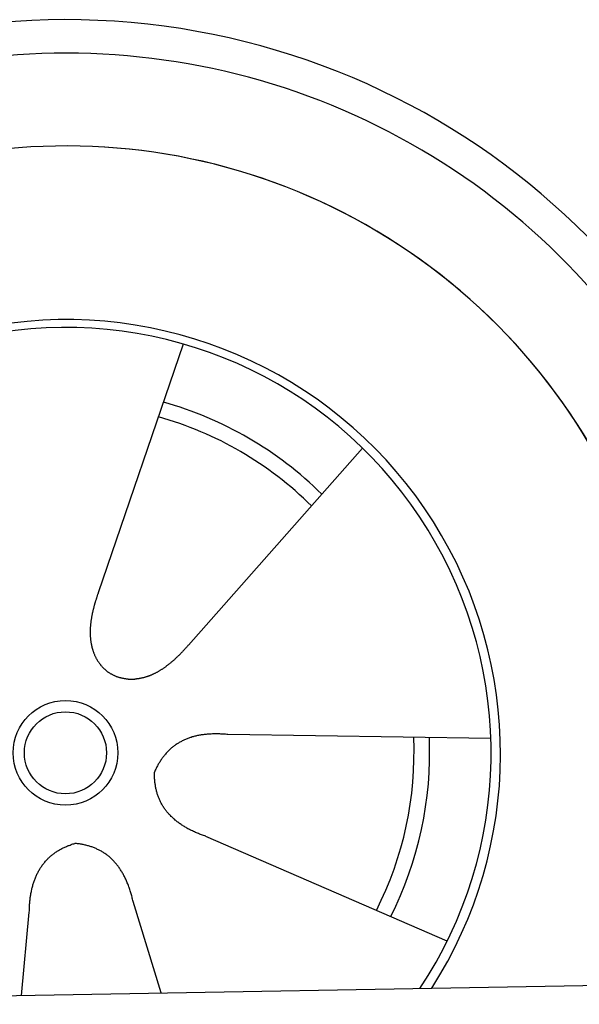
# Model space of a CAD drawing. Extents: x 1073 to 6773, y 5991 to 11616.
# Tile 53 of 58: x 4734 to 5056, y 10279 to 10846. Entities that reach past the tile are written whole.
import ezdxf

# ---------------------------------------------------------------- set-up
doc = ezdxf.new("R2010")
doc.units = 0
doc.layers.get('0').update_dxf_attribs({"linetype": 'CONTINUOUS'})
doc.layers.add('CAR', color=10, linetype='CONTINUOUS')

msp = doc.modelspace()

# ---------------------------------------------------------------- linework, layer by layer
msp.add_line((4651.05, 10283.01), (6015.84, 10306.83))
at = {"layer": 'CAR'}
for p, q in [((4828.47, 10659.61), (4779.49, 10516.33)), ((4931.64, 10599.64), (4831.38, 10486.17)), ((5005.5, 10432.43), (4854.1, 10434.74)), ((4980.34, 10315.77), (4841.44, 10376.06)), ((4815.78, 10285.89), (4799.55, 10338.56)), ((4735.25, 10284.48), (4739.84, 10332.46))]:
    msp.add_line(p, q, dxfattribs=at)
for points in [[(4779.49, 10516.3, 0), (4779.38, 10516, 0), (4779.27, 10515.7, 0), (4779.16, 10515.4, 0), (4779.06, 10515.1, 0), (4778.95, 10514.7, 0), (4778.84, 10514.4, 0), (4778.74, 10514.1, 0), (4778.63, 10513.8, 0), (4778.53, 10513.4, 0), (4778.42, 10513.1, 0), (4778.32, 10512.8, 0), (4778.22, 10512.5, 0), (4778.12, 10512.1, 0), (4778.01, 10511.8, 0), (4777.92, 10511.5, 0), (4777.82, 10511.2, 0), (4777.72, 10510.8, 0), (4777.62, 10510.5, 0), (4777.53, 10510.2, 0), (4777.43, 10509.9, 0), (4777.34, 10509.5, 0), (4777.25, 10509.2, 0), (4777.15, 10508.9, 0), (4777.06, 10508.5, 0), (4776.98, 10508.2, 0), (4776.89, 10507.9, 0), (4776.8, 10507.5, 0), (4776.72, 10507.2, 0), (4776.64, 10506.9, 0), (4776.55, 10506.5, 0), (4776.47, 10506.2, 0), (4776.39, 10505.9, 0), (4776.32, 10505.5, 0), (4776.24, 10505.2, 0), (4776.17, 10504.9, 0), (4776.1, 10504.5, 0), (4776.03, 10504.2, 0), (4775.96, 10503.9, 0), (4775.89, 10503.5, 0), (4775.83, 10503.2, 0), (4775.76, 10502.9, 0), (4775.7, 10502.5, 0), (4775.64, 10502.2, 0), (4775.58, 10501.9, 0), (4775.53, 10501.5, 0), (4775.48, 10501.2, 0), (4775.42, 10500.9, 0), (4775.37, 10500.5, 0), (4775.33, 10500.2, 0), (4775.28, 10499.9, 0), (4775.24, 10499.5, 0), (4775.2, 10499.2, 0), (4775.16, 10498.9, 0), (4775.12, 10498.5, 0), (4775.09, 10498.2, 0), (4775.06, 10497.9, 0), (4775.03, 10497.5, 0), (4775, 10497.2, 0), (4774.97, 10496.9, 0), (4774.95, 10496.5, 0), (4774.93, 10496.2, 0), (4774.91, 10495.9, 0), (4774.9, 10495.5, 0), (4774.89, 10495.2, 0), (4774.88, 10494.9, 0), (4774.87, 10494.5, 0), (4774.86, 10494.2, 0), (4774.86, 10493.9, 0), (4774.86, 10493.5, 0), (4774.86, 10493.2, 0), (4774.87, 10492.9, 0), (4774.87, 10492.6, 0), (4774.88, 10492.2, 0), (4774.9, 10491.9, 0), (4774.91, 10491.6, 0), (4774.93, 10491.3, 0), (4774.95, 10490.9, 0), (4774.98, 10490.6, 0), (4775, 10490.3, 0), (4775.03, 10490, 0), (4775.06, 10489.6, 0), (4775.1, 10489.3, 0), (4775.14, 10489, 0), (4775.18, 10488.7, 0), (4775.22, 10488.4, 0), (4775.27, 10488, 0), (4775.32, 10487.7, 0), (4775.37, 10487.4, 0), (4775.42, 10487.1, 0), (4775.48, 10486.8, 0), (4775.54, 10486.5, 0), (4775.61, 10486.2, 0), (4775.67, 10485.9, 0), (4775.74, 10485.5, 0), (4775.82, 10485.2, 0), (4775.89, 10484.9, 0), (4775.97, 10484.6, 0), (4776.05, 10484.3, 0), (4776.14, 10484, 0), (4776.23, 10483.7, 0), (4776.32, 10483.4, 0), (4776.41, 10483.1, 0), (4776.51, 10482.8, 0), (4776.61, 10482.5, 0), (4776.71, 10482.2, 0), (4776.82, 10481.9, 0), (4776.93, 10481.7, 0), (4777.04, 10481.4, 0), (4777.16, 10481.1, 0), (4777.28, 10480.8, 0), (4777.4, 10480.5, 0), (4777.53, 10480.2, 0), (4777.66, 10479.9, 0), (4777.79, 10479.7, 0), (4777.92, 10479.4, 0), (4778.06, 10479.1, 0), (4778.2, 10478.8, 0), (4778.35, 10478.6, 0), (4778.49, 10478.3, 0), (4778.65, 10478, 0), (4778.8, 10477.8, 0), (4778.96, 10477.5, 0), (4779.12, 10477.2, 0), (4779.28, 10477, 0), (4779.45, 10476.7, 0), (4779.62, 10476.5, 0), (4779.79, 10476.2, 0), (4779.97, 10476, 0), (4780.15, 10475.7, 0), (4780.33, 10475.5, 0), (4780.52, 10475.2, 0), (4780.71, 10475, 0), (4780.9, 10474.8, 0), (4781.09, 10474.5, 0), (4781.29, 10474.3, 0), (4781.49, 10474.1, 0), (4781.7, 10473.8, 0), (4781.91, 10473.6, 0), (4782.12, 10473.4, 0), (4782.33, 10473.2, 0), (4782.55, 10472.9, 0), (4782.77, 10472.7, 0), (4782.99, 10472.5, 0), (4783.22, 10472.3, 0), (4783.45, 10472.1, 0), (4783.69, 10471.9, 0), (4783.92, 10471.7, 0), (4784.16, 10471.5, 0), (4784.4, 10471.3, 0), (4784.65, 10471.1, 0), (4784.9, 10470.9, 0), (4785.15, 10470.7, 0), (4785.41, 10470.6, 0), (4785.66, 10470.4, 0), (4785.92, 10470.2, 0), (4786.19, 10470, 0), (4786.46, 10469.9, 0), (4786.73, 10469.7, 0), (4787, 10469.5, 0)], [(4831.38, 10486.2, 0), (4831.16, 10485.9, 0), (4830.93, 10485.7, 0), (4830.71, 10485.4, 0), (4830.48, 10485.2, 0), (4830.26, 10484.9, 0), (4830.03, 10484.7, 0), (4829.8, 10484.4, 0), (4829.57, 10484.2, 0), (4829.34, 10483.9, 0), (4829.11, 10483.7, 0), (4828.88, 10483.4, 0), (4828.65, 10483.2, 0), (4828.42, 10482.9, 0), (4828.19, 10482.7, 0), (4827.95, 10482.4, 0), (4827.72, 10482.2, 0), (4827.48, 10481.9, 0), (4827.24, 10481.7, 0), (4827, 10481.4, 0), (4826.77, 10481.2, 0), (4826.53, 10480.9, 0), (4826.28, 10480.7, 0), (4826.04, 10480.4, 0), (4825.8, 10480.2, 0), (4825.56, 10480, 0), (4825.31, 10479.7, 0), (4825.07, 10479.5, 0), (4824.82, 10479.2, 0), (4824.57, 10479, 0), (4824.32, 10478.8, 0), (4824.07, 10478.5, 0), (4823.82, 10478.3, 0), (4823.57, 10478.1, 0), (4823.32, 10477.8, 0), (4823.06, 10477.6, 0), (4822.81, 10477.4, 0), (4822.55, 10477.2, 0), (4822.3, 10476.9, 0), (4822.04, 10476.7, 0), (4821.78, 10476.5, 0), (4821.52, 10476.3, 0), (4821.26, 10476.1, 0), (4821, 10475.8, 0), (4820.74, 10475.6, 0), (4820.47, 10475.4, 0), (4820.21, 10475.2, 0), (4819.94, 10475, 0), (4819.68, 10474.8, 0), (4819.41, 10474.6, 0), (4819.14, 10474.4, 0), (4818.87, 10474.2, 0), (4818.6, 10474, 0), (4818.33, 10473.8, 0), (4818.06, 10473.6, 0), (4817.78, 10473.4, 0), (4817.51, 10473.2, 0), (4817.23, 10473, 0), (4816.96, 10472.8, 0), (4816.68, 10472.6, 0), (4816.4, 10472.4, 0), (4816.12, 10472.2, 0), (4815.84, 10472.1, 0), (4815.56, 10471.9, 0), (4815.28, 10471.7, 0), (4815, 10471.5, 0), (4814.71, 10471.4, 0), (4814.43, 10471.2, 0), (4814.14, 10471, 0), (4813.86, 10470.9, 0), (4813.57, 10470.7, 0), (4813.28, 10470.5, 0), (4813, 10470.4, 0), (4812.71, 10470.2, 0), (4812.42, 10470.1, 0), (4812.13, 10469.9, 0), (4811.83, 10469.8, 0), (4811.54, 10469.7, 0), (4811.25, 10469.5, 0), (4810.96, 10469.4, 0), (4810.66, 10469.2, 0), (4810.37, 10469.1, 0), (4810.07, 10469, 0), (4809.77, 10468.9, 0), (4809.48, 10468.7, 0), (4809.18, 10468.6, 0), (4808.88, 10468.5, 0), (4808.58, 10468.4, 0), (4808.28, 10468.3, 0), (4807.98, 10468.2, 0), (4807.68, 10468.1, 0), (4807.38, 10468, 0), (4807.08, 10467.9, 0), (4806.78, 10467.8, 0), (4806.47, 10467.7, 0), (4806.17, 10467.6, 0), (4805.87, 10467.5, 0), (4805.56, 10467.4, 0), (4805.26, 10467.3, 0), (4804.96, 10467.3, 0), (4804.65, 10467.2, 0), (4804.35, 10467.1, 0), (4804.04, 10467.1, 0), (4803.73, 10467, 0), (4803.43, 10466.9, 0), (4803.12, 10466.9, 0), (4802.81, 10466.8, 0), (4802.51, 10466.8, 0), (4802.2, 10466.7, 0), (4801.89, 10466.7, 0), (4801.59, 10466.7, 0), (4801.28, 10466.6, 0), (4800.97, 10466.6, 0), (4800.66, 10466.6, 0), (4800.36, 10466.5, 0), (4800.05, 10466.5, 0), (4799.74, 10466.5, 0), (4799.44, 10466.5, 0), (4799.13, 10466.5, 0), (4798.82, 10466.5, 0), (4798.51, 10466.5, 0), (4798.21, 10466.5, 0), (4797.9, 10466.5, 0), (4797.59, 10466.5, 0), (4797.29, 10466.5, 0), (4796.98, 10466.5, 0), (4796.68, 10466.6, 0), (4796.37, 10466.6, 0), (4796.07, 10466.6, 0), (4795.76, 10466.6, 0), (4795.46, 10466.7, 0), (4795.16, 10466.7, 0), (4794.85, 10466.8, 0), (4794.55, 10466.8, 0), (4794.25, 10466.9, 0), (4793.95, 10466.9, 0), (4793.65, 10467, 0), (4793.35, 10467.1, 0), (4793.05, 10467.1, 0), (4792.75, 10467.2, 0), (4792.45, 10467.3, 0), (4792.16, 10467.4, 0), (4791.86, 10467.4, 0), (4791.57, 10467.5, 0), (4791.27, 10467.6, 0), (4790.98, 10467.7, 0), (4790.69, 10467.8, 0), (4790.4, 10467.9, 0), (4790.11, 10468, 0), (4789.82, 10468.2, 0), (4789.53, 10468.3, 0), (4789.24, 10468.4, 0), (4788.96, 10468.5, 0), (4788.67, 10468.7, 0), (4788.39, 10468.8, 0), (4788.11, 10468.9, 0), (4787.83, 10469.1, 0), (4787.55, 10469.2, 0), (4787.27, 10469.4, 0), (4787, 10469.5, 0)], [(4854.1, 10434.7, 0), (4853.43, 10434.8, 0), (4852.77, 10434.9, 0), (4852.11, 10434.9, 0), (4851.46, 10435, 0), (4850.81, 10435, 0), (4850.16, 10435, 0), (4849.53, 10435.1, 0), (4848.89, 10435.1, 0), (4848.26, 10435.1, 0), (4847.64, 10435.1, 0), (4847.02, 10435.1, 0), (4846.4, 10435.1, 0), (4845.79, 10435.1, 0), (4845.19, 10435.1, 0), (4844.59, 10435, 0), (4843.99, 10435, 0), (4843.4, 10435, 0), (4842.81, 10434.9, 0), (4842.23, 10434.9, 0), (4841.65, 10434.8, 0), (4841.08, 10434.8, 0), (4840.51, 10434.7, 0), (4839.95, 10434.6, 0), (4839.39, 10434.6, 0), (4838.84, 10434.5, 0), (4838.29, 10434.4, 0), (4837.75, 10434.3, 0), (4837.21, 10434.2, 0), (4836.67, 10434.1, 0), (4836.14, 10434, 0), (4835.62, 10433.8, 0), (4835.1, 10433.7, 0), (4834.58, 10433.6, 0), (4834.07, 10433.4, 0), (4833.57, 10433.3, 0), (4833.07, 10433.1, 0), (4832.57, 10433, 0), (4832.08, 10432.8, 0), (4831.59, 10432.6, 0), (4831.11, 10432.5, 0), (4830.63, 10432.3, 0), (4830.16, 10432.1, 0), (4829.69, 10431.9, 0), (4829.23, 10431.7, 0), (4828.77, 10431.5, 0), (4828.32, 10431.3, 0), (4827.87, 10431, 0), (4827.43, 10430.8, 0), (4826.99, 10430.6, 0), (4826.55, 10430.3, 0), (4826.12, 10430.1, 0), (4825.7, 10429.8, 0), (4825.28, 10429.6, 0), (4824.86, 10429.3, 0), (4824.45, 10429, 0), (4824.04, 10428.8, 0), (4823.64, 10428.5, 0), (4823.25, 10428.2, 0), (4822.86, 10427.9, 0), (4822.47, 10427.6, 0), (4822.09, 10427.3, 0), (4821.71, 10427, 0), (4821.34, 10426.7, 0), (4820.97, 10426.3, 0), (4820.6, 10426, 0), (4820.25, 10425.7, 0), (4819.89, 10425.3, 0), (4819.54, 10425, 0), (4819.2, 10424.6, 0), (4818.86, 10424.2, 0), (4818.52, 10423.9, 0), (4818.19, 10423.5, 0), (4817.87, 10423.1, 0), (4817.55, 10422.7, 0), (4817.23, 10422.3, 0), (4816.92, 10421.9, 0), (4816.62, 10421.5, 0), (4816.31, 10421.1, 0), (4816.02, 10420.7, 0), (4815.73, 10420.3, 0), (4815.44, 10419.8, 0), (4815.16, 10419.4, 0), (4814.88, 10418.9, 0), (4814.61, 10418.5, 0), (4814.34, 10418, 0), (4814.07, 10417.6, 0), (4813.82, 10417.1, 0), (4813.56, 10416.6, 0), (4813.31, 10416.1, 0), (4813.07, 10415.7, 0), (4812.83, 10415.2, 0), (4812.59, 10414.7, 0), (4812.36, 10414.2, 0), (4812.14, 10413.6, 0), (4811.92, 10413.1, 0)], [(4841.44, 10376.1, 0), (4840.81, 10376.3, 0), (4840.18, 10376.5, 0), (4839.56, 10376.7, 0), (4838.95, 10377, 0), (4838.34, 10377.2, 0), (4837.74, 10377.4, 0), (4837.15, 10377.7, 0), (4836.56, 10377.9, 0), (4835.98, 10378.1, 0), (4835.41, 10378.4, 0), (4834.85, 10378.7, 0), (4834.29, 10378.9, 0), (4833.74, 10379.2, 0), (4833.19, 10379.4, 0), (4832.65, 10379.7, 0), (4832.12, 10380, 0), (4831.6, 10380.3, 0), (4831.08, 10380.5, 0), (4830.57, 10380.8, 0), (4830.07, 10381.1, 0), (4829.57, 10381.4, 0), (4829.08, 10381.7, 0), (4828.6, 10382, 0), (4828.12, 10382.3, 0), (4827.65, 10382.6, 0), (4827.19, 10382.9, 0), (4826.74, 10383.2, 0), (4826.29, 10383.5, 0), (4825.85, 10383.9, 0), (4825.41, 10384.2, 0), (4824.98, 10384.5, 0), (4824.56, 10384.8, 0), (4824.15, 10385.2, 0), (4823.74, 10385.5, 0), (4823.34, 10385.9, 0), (4822.95, 10386.2, 0), (4822.56, 10386.5, 0), (4822.18, 10386.9, 0), (4821.81, 10387.3, 0), (4821.44, 10387.6, 0), (4821.08, 10388, 0), (4820.73, 10388.4, 0), (4820.39, 10388.7, 0), (4820.05, 10389.1, 0), (4819.72, 10389.5, 0), (4819.39, 10389.9, 0), (4819.07, 10390.2, 0), (4818.76, 10390.6, 0), (4818.46, 10391, 0), (4818.16, 10391.4, 0), (4817.87, 10391.8, 0), (4817.59, 10392.2, 0), (4817.31, 10392.6, 0), (4817.04, 10393.1, 0), (4816.78, 10393.5, 0), (4816.52, 10393.9, 0), (4816.28, 10394.3, 0), (4816.03, 10394.7, 0), (4815.8, 10395.2, 0), (4815.57, 10395.6, 0), (4815.35, 10396, 0), (4815.13, 10396.5, 0), (4814.93, 10396.9, 0), (4814.73, 10397.4, 0), (4814.53, 10397.8, 0), (4814.35, 10398.3, 0), (4814.17, 10398.7, 0), (4813.99, 10399.2, 0), (4813.83, 10399.7, 0), (4813.67, 10400.2, 0), (4813.51, 10400.6, 0), (4813.37, 10401.1, 0), (4813.23, 10401.6, 0), (4813.1, 10402.1, 0), (4812.97, 10402.6, 0), (4812.85, 10403.1, 0), (4812.74, 10403.6, 0), (4812.64, 10404.1, 0), (4812.54, 10404.6, 0), (4812.45, 10405.1, 0), (4812.37, 10405.6, 0), (4812.29, 10406.1, 0), (4812.22, 10406.6, 0), (4812.16, 10407.1, 0), (4812.1, 10407.7, 0), (4812.05, 10408.2, 0), (4812.01, 10408.7, 0), (4811.97, 10409.3, 0), (4811.94, 10409.8, 0), (4811.92, 10410.4, 0), (4811.91, 10410.9, 0), (4811.9, 10411.5, 0), (4811.9, 10412, 0), (4811.9, 10412.6, 0), (4811.92, 10413.1, 0)], [(4739.84, 10332.5, 0), (4739.85, 10333.1, 0), (4739.86, 10333.8, 0), (4739.88, 10334.5, 0), (4739.91, 10335.1, 0), (4739.94, 10335.8, 0), (4739.98, 10336.4, 0), (4740.03, 10337, 0), (4740.08, 10337.7, 0), (4740.13, 10338.3, 0), (4740.19, 10338.9, 0), (4740.26, 10339.5, 0), (4740.33, 10340.1, 0), (4740.41, 10340.8, 0), (4740.49, 10341.4, 0), (4740.58, 10341.9, 0), (4740.68, 10342.5, 0), (4740.78, 10343.1, 0), (4740.88, 10343.7, 0), (4741, 10344.3, 0), (4741.11, 10344.8, 0), (4741.24, 10345.4, 0), (4741.37, 10346, 0), (4741.5, 10346.5, 0), (4741.64, 10347.1, 0), (4741.79, 10347.6, 0), (4741.94, 10348.1, 0), (4742.09, 10348.7, 0), (4742.26, 10349.2, 0), (4742.42, 10349.7, 0), (4742.6, 10350.2, 0), (4742.78, 10350.7, 0), (4742.96, 10351.2, 0), (4743.15, 10351.7, 0), (4743.35, 10352.2, 0), (4743.55, 10352.7, 0), (4743.76, 10353.2, 0), (4743.97, 10353.7, 0), (4744.19, 10354.1, 0), (4744.41, 10354.6, 0), (4744.64, 10355.1, 0), (4744.88, 10355.5, 0), (4745.12, 10356, 0), (4745.37, 10356.4, 0), (4745.62, 10356.8, 0), (4745.88, 10357.3, 0), (4746.14, 10357.7, 0), (4746.41, 10358.1, 0), (4746.69, 10358.5, 0), (4746.97, 10358.9, 0), (4747.25, 10359.4, 0), (4747.55, 10359.8, 0), (4747.84, 10360.1, 0), (4748.15, 10360.5, 0), (4748.46, 10360.9, 0), (4748.77, 10361.3, 0), (4749.09, 10361.7, 0), (4749.42, 10362, 0), (4749.75, 10362.4, 0), (4750.08, 10362.8, 0), (4750.43, 10363.1, 0), (4750.77, 10363.5, 0), (4751.13, 10363.8, 0), (4751.49, 10364.1, 0), (4751.85, 10364.5, 0), (4752.22, 10364.8, 0), (4752.6, 10365.1, 0), (4752.98, 10365.4, 0), (4753.37, 10365.7, 0), (4753.76, 10366, 0), (4754.16, 10366.3, 0), (4754.57, 10366.6, 0), (4754.98, 10366.9, 0), (4755.39, 10367.2, 0), (4755.81, 10367.5, 0), (4756.24, 10367.7, 0), (4756.67, 10368, 0), (4757.11, 10368.3, 0), (4757.56, 10368.5, 0), (4758.01, 10368.8, 0), (4758.46, 10369, 0), (4758.92, 10369.2, 0), (4759.39, 10369.5, 0), (4759.86, 10369.7, 0), (4760.34, 10369.9, 0), (4760.82, 10370.1, 0), (4761.31, 10370.3, 0), (4761.81, 10370.6, 0), (4762.31, 10370.8, 0), (4762.81, 10370.9, 0), (4763.32, 10371.1, 0), (4763.84, 10371.3, 0), (4764.36, 10371.5, 0), (4764.89, 10371.7, 0), (4765.43, 10371.8, 0), (4765.96, 10372, 0)], [(4799.55, 10338.6, 0), (4799.4, 10339.2, 0), (4799.25, 10339.9, 0), (4799.1, 10340.5, 0), (4798.94, 10341.1, 0), (4798.77, 10341.8, 0), (4798.61, 10342.4, 0), (4798.43, 10343, 0), (4798.26, 10343.6, 0), (4798.08, 10344.2, 0), (4797.89, 10344.8, 0), (4797.7, 10345.4, 0), (4797.51, 10346, 0), (4797.31, 10346.6, 0), (4797.1, 10347.1, 0), (4796.9, 10347.7, 0), (4796.68, 10348.3, 0), (4796.47, 10348.8, 0), (4796.25, 10349.4, 0), (4796.02, 10349.9, 0), (4795.79, 10350.4, 0), (4795.56, 10351, 0), (4795.32, 10351.5, 0), (4795.08, 10352, 0), (4794.83, 10352.5, 0), (4794.58, 10353, 0), (4794.32, 10353.5, 0), (4794.06, 10354, 0), (4793.8, 10354.5, 0), (4793.53, 10354.9, 0), (4793.25, 10355.4, 0), (4792.97, 10355.9, 0), (4792.69, 10356.3, 0), (4792.4, 10356.8, 0), (4792.11, 10357.2, 0), (4791.82, 10357.6, 0), (4791.52, 10358.1, 0), (4791.21, 10358.5, 0), (4790.9, 10358.9, 0), (4790.59, 10359.3, 0), (4790.27, 10359.7, 0), (4789.95, 10360.1, 0), (4789.62, 10360.5, 0), (4789.29, 10360.9, 0), (4788.95, 10361.3, 0), (4788.61, 10361.6, 0), (4788.27, 10362, 0), (4787.92, 10362.4, 0), (4787.57, 10362.7, 0), (4787.21, 10363.1, 0), (4786.85, 10363.4, 0), (4786.48, 10363.7, 0), (4786.11, 10364.1, 0), (4785.73, 10364.4, 0), (4785.35, 10364.7, 0), (4784.97, 10365, 0), (4784.58, 10365.3, 0), (4784.19, 10365.6, 0), (4783.79, 10365.9, 0), (4783.39, 10366.2, 0), (4782.98, 10366.4, 0), (4782.57, 10366.7, 0), (4782.15, 10367, 0), (4781.73, 10367.2, 0), (4781.31, 10367.5, 0), (4780.88, 10367.7, 0), (4780.45, 10367.9, 0), (4780.01, 10368.2, 0), (4779.57, 10368.4, 0), (4779.12, 10368.6, 0), (4778.67, 10368.8, 0), (4778.22, 10369, 0), (4777.76, 10369.2, 0), (4777.29, 10369.4, 0), (4776.82, 10369.6, 0), (4776.35, 10369.8, 0), (4775.87, 10370, 0), (4775.39, 10370.1, 0), (4774.91, 10370.3, 0), (4774.42, 10370.4, 0), (4773.92, 10370.6, 0), (4773.42, 10370.7, 0), (4772.92, 10370.9, 0), (4772.41, 10371, 0), (4771.9, 10371.1, 0), (4771.38, 10371.2, 0), (4770.86, 10371.3, 0), (4770.33, 10371.4, 0), (4769.8, 10371.5, 0), (4769.27, 10371.6, 0), (4768.73, 10371.7, 0), (4768.18, 10371.8, 0), (4767.64, 10371.8, 0), (4767.08, 10371.9, 0), (4766.53, 10372, 0), (4765.96, 10372, 0)]]:
    msp.add_polyline3d(points, dxfattribs=at)
for radius in [30.15, 23.62]:
    msp.add_circle((4760.64, 10424.19), radius, dxfattribs=at)
for centre, radius, start, end in [((4761.06, 10423.68), 422.7, 4.6504, 165.2126), ((4761.06, 10423.68), 403.41, 0.0315, 193.9312), ((4761.06, 10423.68), 350, 337.6496, 204.3503), ((4761.06, 10423.68), 350, 337.6876, 204.3503), ((4761.06, 10423.68), 250, 327.2965, 162.2292), ((4760.64, 10424.19), 245, 326.365, 161.9804), ((4760.64, 10424.19), 209.64, 45.262, 74.3995), ((4760.64, 10424.19), 200.65, 45.1152, 74.5463), ((4760.64, 10424.19), 200.65, 333.1152, 2.5463), ((4760.64, 10424.19), 209.64, 333.262, 2.3995)]:
    msp.add_arc(centre, radius, start, end, dxfattribs=at)

doc.saveas('drawing.dxf')
